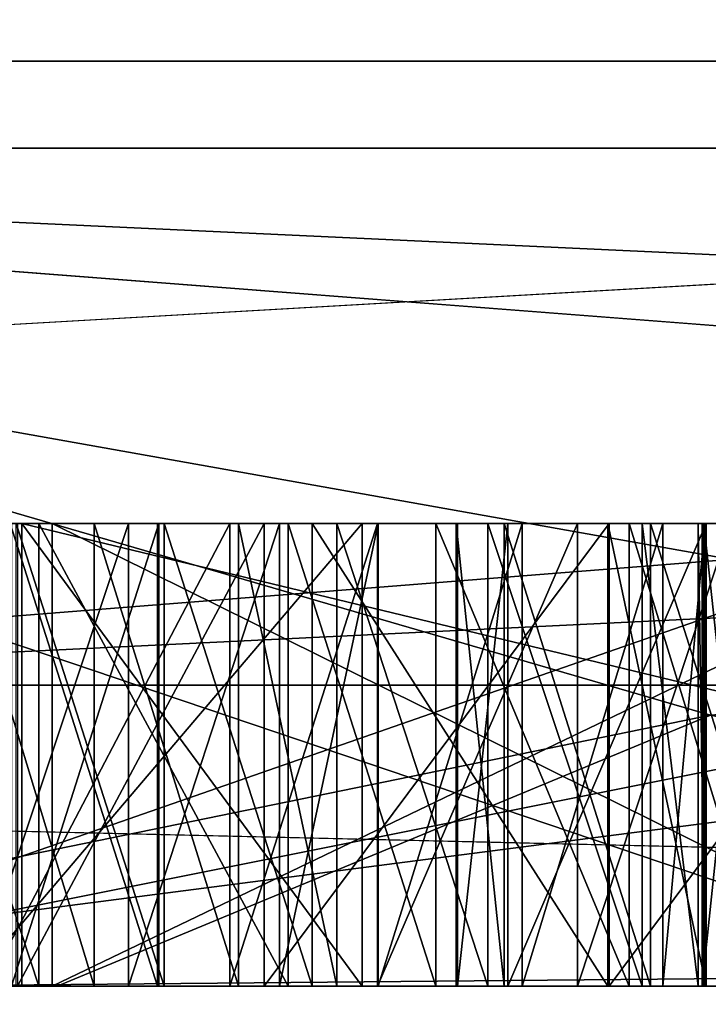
# Model space of a CAD drawing. Header units: millimetres. Extents: x -175 to 175, y 0 to 232.
# Tile 82 of 140: x 133.237 to 133.385, y 60.996 to 61.209. Entities that reach past the tile are written whole.
import ezdxf

# ---------------------------------------------------------------- set-up
doc = ezdxf.new("R2010")
doc.units = ezdxf.units.MM
doc.header["$LTSCALE"] = 65.185185
for name, color, linetype in [('288', 7, 'CONTINUOUS'), ('360', 7, 'CONTINUOUS'), ('361', 7, 'CONTINUOUS'), ('362', 7, 'CONTINUOUS'), ('363', 7, 'CONTINUOUS'), ('370', 7, 'CONTINUOUS'), ('371', 7, 'CONTINUOUS'), ('372', 7, 'CONTINUOUS'), ('375', 7, 'CONTINUOUS'), ('376', 7, 'CONTINUOUS'), ('379', 7, 'CONTINUOUS'), ('384', 7, 'CONTINUOUS'), ('385', 7, 'CONTINUOUS'), ('394', 7, 'CONTINUOUS'), ('396', 7, 'CONTINUOUS'), ('397', 7, 'CONTINUOUS'), ('399', 7, 'CONTINUOUS'), ('400', 7, 'CONTINUOUS'), ('401', 7, 'CONTINUOUS'), ('402', 7, 'CONTINUOUS'), ('403', 7, 'CONTINUOUS'), ('404', 7, 'CONTINUOUS'), ('405', 7, 'CONTINUOUS'), ('406', 7, 'CONTINUOUS'), ('407', 7, 'CONTINUOUS'), ('408', 7, 'CONTINUOUS'), ('414', 7, 'CONTINUOUS'), ('415', 7, 'CONTINUOUS'), ('416', 7, 'CONTINUOUS'), ('424', 7, 'CONTINUOUS'), ('425', 7, 'CONTINUOUS'), ('426', 7, 'CONTINUOUS'), ('454', 7, 'CONTINUOUS'), ('455', 7, 'CONTINUOUS'), ('456', 7, 'CONTINUOUS'), ('459', 7, 'CONTINUOUS'), ('462', 7, 'CONTINUOUS'), ('463', 7, 'CONTINUOUS'), ('464', 7, 'CONTINUOUS'), ('484', 7, 'CONTINUOUS'), ('485', 7, 'CONTINUOUS'), ('486', 7, 'CONTINUOUS'), ('487', 7, 'CONTINUOUS'), ('488', 7, 'CONTINUOUS'), ('495', 7, 'CONTINUOUS'), ('496', 7, 'CONTINUOUS'), ('497', 7, 'CONTINUOUS'), ('498', 7, 'CONTINUOUS'), ('517', 7, 'CONTINUOUS'), ('518', 7, 'CONTINUOUS'), ('519', 7, 'CONTINUOUS'), ('520', 7, 'CONTINUOUS'), ('521', 7, 'CONTINUOUS'), ('522', 7, 'CONTINUOUS'), ('523', 7, 'CONTINUOUS'), ('524', 7, 'CONTINUOUS'), ('525', 7, 'CONTINUOUS'), ('526', 7, 'CONTINUOUS'), ('527', 7, 'CONTINUOUS'), ('528', 7, 'CONTINUOUS'), ('529', 7, 'CONTINUOUS'), ('669', 7, 'CONTINUOUS'), ('671', 7, 'CONTINUOUS'), ('673', 7, 'CONTINUOUS'), ('675', 7, 'CONTINUOUS'), ('677', 7, 'CONTINUOUS'), ('681', 7, 'CONTINUOUS')]:
    doc.layers.add(name, color=color, linetype=linetype)

msp = doc.modelspace()

# ---------------------------------------------------------------- linework, layer by layer
at = {"layer": '288', "color": 7, "linetype": 'CONTINUOUS', "true_color": 0xe0f2ff}
for points in [[(133.76195, 61, 9.3749), (131.25, 61), (133.65489, 61, 9.24333), (133.76195, 61, 9.3749)], [(133.65489, 61, 9.24333), (131.25, 61), (133.11258, 61, 8.21077), (133.65489, 61, 9.24333)], [(134.67653, 61, -12.66882), (132.6794, 61, -9.99985), (132.00763, 61, -8.46063), (134.67653, 61, -12.66882)], [(132.67729, 61, -7.1754), (133.76196, 61, -9.3749), (132.83289, 61, -7.60868), (132.67729, 61, -7.1754)], [(134.13279, 61, -12.17505), (132.6794, 61, -9.99985), (134.67653, 61, -12.66882), (134.13279, 61, -12.17505)], [(132.6794, 61, 9.99985), (135.85764, 61, 14.14191), (133.21421, 61, 10.65575), (132.6794, 61, 9.99985)], [(132.83289, 61, -7.60868), (133.76196, 61, -9.3749), (133.90821, 61, -9.67761), (132.83289, 61, -7.60868)], [(135.85764, 61, 14.14191), (139.99987, 61, 17.32045), (133.21421, 61, 10.65575), (135.85764, 61, 14.14191)], [(133.21421, 61, 10.65575), (139.99987, 61, 17.32045), (140.42278, 61, 17.42368), (133.21421, 61, 10.65575)]]:
    msp.add_3dface(points, dxfattribs=at)
at = {"layer": '360', "color": 7, "linetype": 'CONTINUOUS', "true_color": 0xe0f2ff}
for points in [[(132.25, 60), (131.25, 61), (133.76195, 61, 9.3749), (132.25, 60)], [(132.25, 60), (133.76195, 61, 9.3749), (134.62801, 59.99999, 8.87493), (132.25, 60)]]:
    msp.add_3dface(points, dxfattribs=at)
at = {"layer": '361', "color": 7, "linetype": 'CONTINUOUS', "true_color": 0xe0f2ff}
for points in [[(132.25, 60), (134.62801, 59.99999, -8.87493), (131.25, 61), (132.25, 60)], [(131.25, 61), (134.62801, 59.99999, -8.87493), (131.29013, 61, -1.22614), (131.25, 61)], [(134.62801, 59.99999, -8.87493), (131.41039, 61, -2.44733), (131.29013, 61, -1.22614), (134.62801, 59.99999, -8.87493)], [(134.62801, 59.99999, -8.87493), (131.8889, 61, -4.85294), (131.41039, 61, -2.44733), (134.62801, 59.99999, -8.87493)], [(134.62801, 59.99999, -8.87493), (132.67729, 61, -7.1754), (131.8889, 61, -4.85294), (134.62801, 59.99999, -8.87493)], [(134.62801, 59.99999, -8.87493), (133.76196, 61, -9.3749), (132.67729, 61, -7.1754), (134.62801, 59.99999, -8.87493)]]:
    msp.add_3dface(points, dxfattribs=at)
at = {"layer": '362', "color": 7, "linetype": 'CONTINUOUS', "true_color": 0xe0f2ff}
for points in [[(132.6794, 61, 9.99985), (131.53002, 60.50001, 8.89438), (137.21833, 60.50001, 16.02744), (132.6794, 61, 9.99985)], [(135.85764, 61, 14.14191), (132.6794, 61, 9.99985), (137.21833, 60.50001, 16.02744), (135.85764, 61, 14.14191)]]:
    msp.add_3dface(points, dxfattribs=at)
at = {"layer": '363', "color": 7, "linetype": 'CONTINUOUS', "true_color": 0xe0f2ff}
for points in [[(132.6794, 61, -9.99985), (134.13279, 61, -12.17505), (131.53002, 60.50001, -8.89438), (132.6794, 61, -9.99985)], [(134.13279, 61, -12.17505), (135.85763, 61, -14.14191), (131.53002, 60.50001, -8.89438), (134.13279, 61, -12.17505)], [(135.85763, 61, -14.14191), (137.21832, 60.50001, -16.02744), (131.53002, 60.50001, -8.89438), (135.85763, 61, -14.14191)]]:
    msp.add_3dface(points, dxfattribs=at)
at = {"layer": '370', "color": 7, "linetype": 'CONTINUOUS', "true_color": 0xe0f2ff}
for points in [[(134.51272, 61.18118, 10.26197), (131.50064, 61.18118, 1.71387), (134.85453, 66.11021, 8.74424), (134.51272, 61.18118, 10.26197)], [(134.85453, 66.11021, 8.74424), (131.50064, 61.18118, 1.71387), (132.51152, 66.11021), (134.85453, 66.11021, 8.74424)], [(132.51152, 66.11021), (132.89106, 61.18118, -7.24209), (134.85453, 66.11021, -8.74424), (132.51152, 66.11021)], [(132.89106, 61.18118, -7.24209), (138.35309, 61.18118, -14.47457), (134.85453, 66.11021, -8.74424), (132.89106, 61.18118, -7.24209)]]:
    msp.add_3dface(points, dxfattribs=at)
at = {"layer": '371', "color": 7, "linetype": 'CONTINUOUS', "true_color": 0xe0f2ff}
for points in [[(132.9, 61.2), (135.19097, 61.2, 8.55), (132.9, 66.0433), (132.9, 61.2)], [(132.9, 66.0433), (135.19097, 61.2, 8.55), (135.19097, 66.0433, 8.55), (132.9, 66.0433)], [(135.19097, 61.2, -8.55), (132.9, 61.2), (135.19097, 66.0433, -8.55), (135.19097, 61.2, -8.55)], [(135.19097, 66.0433, -8.55), (132.9, 61.2), (132.9, 66.0433), (135.19097, 66.0433, -8.55)]]:
    msp.add_3dface(points, dxfattribs=at)
at = {"layer": '372', "color": 7, "linetype": 'CONTINUOUS', "true_color": 0xe0f2ff}
for points in [[(133.1, 61, 0), (133.24468, 61, -2.20666), (133.15854, 61, -0.53795), (133.1, 61, 0)], [(133.24468, 61, 2.20666), (133.1, 61, 0), (133.16147, 61, 0.62186), (133.24468, 61, 2.20666)], [(133.15293, 61, 0.32013), (133.65287, 61, 0.31248), (133.28198, 61, 0.41952), (133.15293, 61, 0.32013)], [(133.22957, 61, 0.44224), (133.15293, 61, 0.32013), (133.28198, 61, 0.41952), (133.22957, 61, 0.44224)], [(133.15639, 61, -0.47548), (133.44345, 61, -0.4656), (133.19341, 61, -0.21066), (133.15639, 61, -0.47548)], [(133.15854, 61, -0.53795), (133.24468, 61, -2.20666), (133.4542, 61, -0.77792), (133.15854, 61, -0.53795)], [(133.17396, 61, 0.67354), (133.24468, 61, 2.20666), (133.16147, 61, 0.62186), (133.17396, 61, 0.67354)], [(133.20771, 61, 0.72445), (133.24468, 61, 2.20666), (133.17396, 61, 0.67354), (133.20771, 61, 0.72445)], [(133.19341, 61, -0.21066), (133.44345, 61, -0.4656), (133.23612, 61, -0.2417), (133.19341, 61, -0.21066)], [(133.24072, 61, 0.75454), (133.24468, 61, 2.20666), (133.20771, 61, 0.72445), (133.24072, 61, 0.75454)], [(133.23453, 61, 0.0708), (133.26639, 61, 0.08138), (133.22547, 61, 0.194), (133.23453, 61, 0.0708)], [(133.22547, 61, 0.194), (133.26639, 61, 0.08138), (133.31057, 61, 0.1927), (133.22547, 61, 0.194)], [(133.23485, 61, 0.0083), (133.2358, 61, -0.1792), (133.26665, 61, 0.0293), (133.23485, 61, 0.0083)], [(133.2358, 61, -0.1792), (133.26782, 61, -0.19987), (133.26665, 61, 0.0293), (133.2358, 61, -0.1792)], [(133.23612, 61, -0.2417), (133.44345, 61, -0.4656), (133.28942, 61, -0.26226), (133.23612, 61, -0.2417)], [(133.51096, 61, 0.10346), (133.56426, 61, 0.0829), (133.23707, 61, 0.25633), (133.51096, 61, 0.10346)], [(133.23707, 61, 0.25633), (133.56426, 61, 0.0829), (133.65191, 61, 0.24999), (133.23707, 61, 0.25633)], [(133.45777, 61, 0.10319), (133.51096, 61, 0.10346), (133.23707, 61, 0.25633), (133.45777, 61, 0.10319)], [(133.31057, 61, 0.1927), (133.45777, 61, 0.10319), (133.23707, 61, 0.25633), (133.31057, 61, 0.1927)], [(133.29462, 61, 0.77346), (133.24468, 61, 2.20666), (133.24072, 61, 0.75454), (133.29462, 61, 0.77346)], [(133.24468, 61, -2.20666), (133.67627, 61, -4.37558), (133.4542, 61, -0.77792), (133.24468, 61, -2.20666)], [(133.67627, 61, 4.37558), (133.24468, 61, 2.20666), (133.65275, 61, 0.66687), (133.67627, 61, 4.37558)], [(133.65275, 61, 0.66687), (133.24468, 61, 2.20666), (133.62271, 61, 0.72006), (133.65275, 61, 0.66687)], [(133.62271, 61, 0.72006), (133.24468, 61, 2.20666), (133.59193, 61, 0.75243), (133.62271, 61, 0.72006)], [(133.59193, 61, 0.75243), (133.24468, 61, 2.20666), (133.53951, 61, 0.77514), (133.59193, 61, 0.75243)], [(133.53951, 61, 0.77514), (133.24468, 61, 2.20666), (133.50762, 61, 0.77628), (133.53951, 61, 0.77514)], [(133.50762, 61, 0.77628), (133.24468, 61, 2.20666), (133.45372, 61, 0.75736), (133.50762, 61, 0.77628)], [(133.45372, 61, 0.75736), (133.24468, 61, 2.20666), (133.42034, 61, 0.71686), (133.45372, 61, 0.75736)], [(133.42034, 61, 0.71686), (133.24468, 61, 2.20666), (133.40896, 61, 0.69642), (133.42034, 61, 0.71686)], [(133.40896, 61, 0.69642), (133.24468, 61, 2.20666), (133.39908, 61, 0.71762), (133.40896, 61, 0.69642)], [(133.39908, 61, 0.71762), (133.24468, 61, 2.20666), (133.3683, 61, 0.74999), (133.39908, 61, 0.71762)], [(133.3683, 61, 0.74999), (133.24468, 61, 2.20666), (133.32651, 61, 0.77232), (133.3683, 61, 0.74999)], [(133.32651, 61, 0.77232), (133.24468, 61, 2.20666), (133.29462, 61, 0.77346), (133.32651, 61, 0.77232)], [(133.26665, 61, 0.0293), (133.29979, 61, -0.21012), (133.26639, 61, 0.08138), (133.26665, 61, 0.0293)], [(133.26639, 61, 0.08138), (133.29979, 61, -0.21012), (133.31057, 61, 0.1927), (133.26639, 61, 0.08138)], [(133.26782, 61, -0.19987), (133.29979, 61, -0.21012), (133.26665, 61, 0.0293), (133.26782, 61, -0.19987)], [(133.28198, 61, 0.41952), (133.65287, 61, 0.31248), (133.31388, 61, 0.41838), (133.28198, 61, 0.41952)], [(133.28942, 61, -0.26226), (133.44345, 61, -0.4656), (133.36394, 61, -0.27229), (133.28942, 61, -0.26226)], [(133.34208, 61, -0.15782), (133.33117, 61, -0.10579), (133.29979, 61, -0.21012), (133.34208, 61, -0.15782)], [(133.29979, 61, -0.21012), (133.33117, 61, -0.10579), (133.31057, 61, 0.1927), (133.29979, 61, -0.21012)], [(133.36367, 61, -0.22021), (133.34208, 61, -0.15782), (133.29979, 61, -0.21012), (133.36367, 61, -0.22021)], [(133.37293, 61, 0.05067), (133.40469, 61, 0.08208), (133.31057, 61, 0.1927), (133.37293, 61, 0.05067)], [(133.40469, 61, 0.08208), (133.45777, 61, 0.10319), (133.31057, 61, 0.1927), (133.40469, 61, 0.08208)], [(133.34128, 61, -0.00157), (133.37293, 61, 0.05067), (133.31057, 61, 0.1927), (133.34128, 61, -0.00157)], [(133.33091, 61, -0.05371), (133.34128, 61, -0.00157), (133.31057, 61, 0.1927), (133.33091, 61, -0.05371)], [(133.33117, 61, -0.10579), (133.33091, 61, -0.05371), (133.31057, 61, 0.1927), (133.33117, 61, -0.10579)], [(133.31388, 61, 0.41838), (133.65287, 61, 0.31248), (133.35715, 61, 0.43768), (133.31388, 61, 0.41838)], [(133.38495, 61, -0.2201), (133.34208, 61, -0.15782), (133.36367, 61, -0.22021), (133.38495, 61, -0.2201)], [(133.65287, 61, 0.31248), (133.44183, 61, 0.42424), (133.35715, 61, 0.43768), (133.65287, 61, 0.31248)], [(133.35715, 61, 0.43768), (133.44183, 61, 0.42424), (133.39016, 61, 0.46778), (133.35715, 61, 0.43768)], [(133.44345, 61, -0.4656), (133.43987, 61, -0.3615), (133.36394, 61, -0.27229), (133.44345, 61, -0.4656)], [(133.36394, 61, -0.27229), (133.43987, 61, -0.3615), (133.4384, 61, -0.27191), (133.36394, 61, -0.27229)]]:
    msp.add_3dface(points, dxfattribs=at)
at = {"layer": '375', "color": 7, "linetype": 'CONTINUOUS', "true_color": 0xe0f2ff}
for points in [[(131.8345, 61.21787, -8.56057), (134.53504, 61.21787, -12.81029), (131.87934, 61.06504, -8.53467), (131.8345, 61.21787, -8.56057)], [(134.53504, 61.21787, -12.81029), (138.23376, 61.06504, -16.20971), (131.87934, 61.06504, -8.53467), (134.53504, 61.21787, -12.81029)], [(136.25013, 61.21787, 14.63591), (133.04155, 61.21787, 10.75544), (133.08628, 61.06504, 10.72963), (136.25013, 61.21787, 14.63591)], [(136.25013, 61.21787, 14.63591), (133.08628, 61.06504, 10.72963), (140.34896, 61.06504, 17.55154), (136.25013, 61.21787, 14.63591)], [(134.67653, 61, -12.66882), (132.00763, 61, -8.46063), (131.87934, 61.06504, -8.53467), (134.67653, 61, -12.66882)], [(138.23376, 61.06504, -16.20971), (134.67653, 61, -12.66882), (131.87934, 61.06504, -8.53467), (138.23376, 61.06504, -16.20971)], [(133.08628, 61.06504, 10.72963), (133.21421, 61, 10.65575), (140.34896, 61.06504, 17.55154), (133.08628, 61.06504, 10.72963)], [(133.21421, 61, 10.65575), (140.42278, 61, 17.42368), (140.34896, 61.06504, 17.55154), (133.21421, 61, 10.65575)]]:
    msp.add_3dface(points, dxfattribs=at)
at = {"layer": '376', "color": 7, "linetype": 'CONTINUOUS', "true_color": 0xe0f2ff}
for points in [[(132.22519, 61, 6.05457), (131.50064, 61.18118, 1.71387), (134.51272, 61.18118, 10.26197), (132.22519, 61, 6.05457)], [(133.11258, 61, 8.21077), (132.22519, 61, 6.05457), (134.51272, 61.18118, 10.26197), (133.11258, 61, 8.21077)], [(132.83289, 61, -7.60868), (133.90821, 61, -9.67761), (132.89106, 61.18118, -7.24209), (132.83289, 61, -7.60868)], [(133.90821, 61, -9.67761), (135.23156, 61, -11.5972), (132.89106, 61.18118, -7.24209), (133.90821, 61, -9.67761)], [(135.23156, 61, -11.5972), (136.7827, 61, -13.3381), (132.89106, 61.18118, -7.24209), (135.23156, 61, -11.5972)], [(136.7827, 61, -13.3381), (138.35309, 61.18118, -14.47457), (132.89106, 61.18118, -7.24209), (136.7827, 61, -13.3381)], [(133.65489, 61, 9.24333), (133.11258, 61, 8.21077), (134.51272, 61.18118, 10.26197), (133.65489, 61, 9.24333)]]:
    msp.add_3dface(points, dxfattribs=at)
at = {"layer": '379', "color": 7, "linetype": 'CONTINUOUS', "true_color": 0xe0f2ff}
for points in [[(135.19097, 61.2, 8.55), (132.9, 61.2), (133.38584, 61.05858, 3.79207), (135.19097, 61.2, 8.55)], [(132.9, 61.2), (135.19097, 61.2, -8.55), (133.38584, 61.05858, -3.79207), (132.9, 61.2)], [(132.9, 61.2), (133.38584, 61.05858, -3.79207), (133.38584, 61.05858, 3.79207), (132.9, 61.2)], [(133.24468, 61, -2.20666), (133.1, 61, 0), (133.38584, 61.05858, -3.79207), (133.24468, 61, -2.20666)], [(133.1, 61, 0), (133.24468, 61, 2.20666), (133.38584, 61.05858, -3.79207), (133.1, 61, 0)], [(133.67627, 61, -4.37558), (133.24468, 61, -2.20666), (133.38584, 61.05858, -3.79207), (133.67627, 61, -4.37558)], [(133.24468, 61, 2.20666), (133.67627, 61, 4.37558), (133.38584, 61.05858, 3.79207), (133.24468, 61, 2.20666)], [(133.38584, 61.05858, -3.79207), (133.24468, 61, 2.20666), (133.38584, 61.05858, 3.79207), (133.38584, 61.05858, -3.79207)]]:
    msp.add_3dface(points, dxfattribs=at)
at = {"layer": '384', "color": 7, "linetype": 'CONTINUOUS', "true_color": 0xe0f2ff}
for points in [[(133.15639, 61.1, -0.47548), (133.15854, 61.1, -0.53795), (133.24359, 61.1, -0.53502), (133.15639, 61.1, -0.47548)], [(133.44345, 61.1, -0.4656), (133.15639, 61.1, -0.47548), (133.24359, 61.1, -0.53502), (133.44345, 61.1, -0.4656)], [(133.15854, 61.1, -0.53795), (133.4542, 61.1, -0.77792), (133.24359, 61.1, -0.53502), (133.15854, 61.1, -0.53795)], [(133.4456, 61.1, -0.52807), (133.44345, 61.1, -0.4656), (133.24359, 61.1, -0.53502), (133.4456, 61.1, -0.52807)], [(133.4542, 61.1, -0.77792), (133.45169, 61.1, -0.70504), (133.24359, 61.1, -0.53502), (133.4542, 61.1, -0.77792)]]:
    msp.add_3dface(points, dxfattribs=at)
at = {"layer": '385', "color": 7, "linetype": 'CONTINUOUS', "true_color": 0xe0f2ff}
for points in [[(133.15854, 61, -0.53795), (133.4542, 61, -0.77792), (133.15854, 61.1, -0.53795), (133.15854, 61, -0.53795)], [(133.15854, 61.1, -0.53795), (133.4542, 61, -0.77792), (133.4542, 61.1, -0.77792), (133.15854, 61.1, -0.53795)]]:
    msp.add_3dface(points, dxfattribs=at)
at = {"layer": '394', "color": 7, "linetype": 'CONTINUOUS', "true_color": 0xe0f2ff}
for points in [[(133.44345, 61, -0.4656), (133.15639, 61, -0.47548), (133.44345, 61.1, -0.4656), (133.44345, 61, -0.4656)], [(133.15639, 61, -0.47548), (133.15639, 61.1, -0.47548), (133.44345, 61.1, -0.4656), (133.15639, 61, -0.47548)]]:
    msp.add_3dface(points, dxfattribs=at)
at = {"layer": '396', "color": 7, "linetype": 'CONTINUOUS', "true_color": 0xe0f2ff}
for points in [[(133.24359, 61.1, -0.53502), (133.45169, 61.1, -0.70504), (133.24359, 61, -0.53502), (133.24359, 61.1, -0.53502)], [(133.45169, 61.1, -0.70504), (133.45169, 61, -0.70504), (133.24359, 61, -0.53502), (133.45169, 61.1, -0.70504)]]:
    msp.add_3dface(points, dxfattribs=at)
at = {"layer": '397', "color": 7, "linetype": 'CONTINUOUS', "true_color": 0xe0f2ff}
for points in [[(133.4456, 61.1, -0.52807), (133.24359, 61.1, -0.53502), (133.4456, 61, -0.52807), (133.4456, 61.1, -0.52807)], [(133.24359, 61.1, -0.53502), (133.24359, 61, -0.53502), (133.4456, 61, -0.52807), (133.24359, 61.1, -0.53502)]]:
    msp.add_3dface(points, dxfattribs=at)
at = {"layer": '399', "color": 7, "linetype": 'CONTINUOUS', "true_color": 0xe0f2ff}
for points in [[(133.40469, 61, 0.08208), (133.37293, 61, 0.05067), (133.37293, 61.1, 0.05067), (133.40469, 61, 0.08208)], [(133.40469, 61.1, 0.08208), (133.40469, 61, 0.08208), (133.37293, 61.1, 0.05067), (133.40469, 61.1, 0.08208)]]:
    msp.add_3dface(points, dxfattribs=at)
at = {"layer": '400', "color": 7, "linetype": 'CONTINUOUS', "true_color": 0xe0f2ff}
for points in [[(133.37293, 61, 0.05067), (133.34128, 61, -0.00157), (133.34128, 61.1, -0.00157), (133.37293, 61, 0.05067)], [(133.37293, 61.1, 0.05067), (133.37293, 61, 0.05067), (133.34128, 61.1, -0.00157), (133.37293, 61.1, 0.05067)]]:
    msp.add_3dface(points, dxfattribs=at)
at = {"layer": '401', "color": 7, "linetype": 'CONTINUOUS', "true_color": 0xe0f2ff}
for points in [[(133.34128, 61, -0.00157), (133.33091, 61, -0.05371), (133.33091, 61.1, -0.05371), (133.34128, 61, -0.00157)], [(133.34128, 61.1, -0.00157), (133.34128, 61, -0.00157), (133.33091, 61.1, -0.05371), (133.34128, 61.1, -0.00157)]]:
    msp.add_3dface(points, dxfattribs=at)
at = {"layer": '402', "color": 7, "linetype": 'CONTINUOUS', "true_color": 0xe0f2ff}
for points in [[(133.33091, 61, -0.05371), (133.33117, 61, -0.10579), (133.33117, 61.1, -0.10579), (133.33091, 61, -0.05371)], [(133.33091, 61.1, -0.05371), (133.33091, 61, -0.05371), (133.33117, 61.1, -0.10579), (133.33091, 61.1, -0.05371)]]:
    msp.add_3dface(points, dxfattribs=at)
at = {"layer": '403', "color": 7, "linetype": 'CONTINUOUS', "true_color": 0xe0f2ff}
for points in [[(133.33117, 61, -0.10579), (133.34208, 61, -0.15782), (133.34208, 61.1, -0.15782), (133.33117, 61, -0.10579)], [(133.33117, 61.1, -0.10579), (133.33117, 61, -0.10579), (133.34208, 61.1, -0.15782), (133.33117, 61.1, -0.10579)]]:
    msp.add_3dface(points, dxfattribs=at)
at = {"layer": '404', "color": 7, "linetype": 'CONTINUOUS', "true_color": 0xe0f2ff}
for points in [[(133.34208, 61, -0.15782), (133.38495, 61, -0.2201), (133.38495, 61.1, -0.2201), (133.34208, 61, -0.15782)], [(133.34208, 61.1, -0.15782), (133.34208, 61, -0.15782), (133.38495, 61.1, -0.2201), (133.34208, 61.1, -0.15782)]]:
    msp.add_3dface(points, dxfattribs=at)
at = {"layer": '405', "color": 7, "linetype": 'CONTINUOUS', "true_color": 0xe0f2ff}
for points in [[(133.38495, 61, -0.2201), (133.36367, 61, -0.22021), (133.36367, 61.1, -0.22021), (133.38495, 61, -0.2201)], [(133.38495, 61.1, -0.2201), (133.38495, 61, -0.2201), (133.36367, 61.1, -0.22021), (133.38495, 61.1, -0.2201)]]:
    msp.add_3dface(points, dxfattribs=at)
at = {"layer": '406', "color": 7, "linetype": 'CONTINUOUS', "true_color": 0xe0f2ff}
for points in [[(133.36367, 61, -0.22021), (133.29979, 61, -0.21012), (133.29979, 61.1, -0.21012), (133.36367, 61, -0.22021)], [(133.36367, 61.1, -0.22021), (133.36367, 61, -0.22021), (133.29979, 61.1, -0.21012), (133.36367, 61.1, -0.22021)]]:
    msp.add_3dface(points, dxfattribs=at)
at = {"layer": '407', "color": 7, "linetype": 'CONTINUOUS', "true_color": 0xe0f2ff}
for points in [[(133.29979, 61, -0.21012), (133.26782, 61, -0.19987), (133.26782, 61.1, -0.19987), (133.29979, 61, -0.21012)], [(133.29979, 61.1, -0.21012), (133.29979, 61, -0.21012), (133.26782, 61.1, -0.19987), (133.29979, 61.1, -0.21012)]]:
    msp.add_3dface(points, dxfattribs=at)
at = {"layer": '408', "color": 7, "linetype": 'CONTINUOUS', "true_color": 0xe0f2ff}
for points in [[(133.26782, 61, -0.19987), (133.2358, 61, -0.1792), (133.2358, 61.1, -0.1792), (133.26782, 61, -0.19987)], [(133.26782, 61.1, -0.19987), (133.26782, 61, -0.19987), (133.2358, 61.1, -0.1792), (133.26782, 61.1, -0.19987)]]:
    msp.add_3dface(points, dxfattribs=at)
at = {"layer": '414', "color": 7, "linetype": 'CONTINUOUS', "true_color": 0xe0f2ff}
for points in [[(133.23485, 61, 0.0083), (133.26665, 61, 0.0293), (133.26665, 61.1, 0.0293), (133.23485, 61, 0.0083)], [(133.23485, 61.1, 0.0083), (133.23485, 61, 0.0083), (133.26665, 61.1, 0.0293), (133.23485, 61.1, 0.0083)]]:
    msp.add_3dface(points, dxfattribs=at)
at = {"layer": '415', "color": 7, "linetype": 'CONTINUOUS', "true_color": 0xe0f2ff}
for points in [[(133.26665, 61, 0.0293), (133.26639, 61, 0.08138), (133.26639, 61.1, 0.08138), (133.26665, 61, 0.0293)], [(133.26665, 61.1, 0.0293), (133.26665, 61, 0.0293), (133.26639, 61.1, 0.08138), (133.26665, 61.1, 0.0293)]]:
    msp.add_3dface(points, dxfattribs=at)
at = {"layer": '416', "color": 7, "linetype": 'CONTINUOUS', "true_color": 0xe0f2ff}
for points in [[(133.26639, 61, 0.08138), (133.23453, 61, 0.0708), (133.23453, 61.1, 0.0708), (133.26639, 61, 0.08138)], [(133.26639, 61.1, 0.08138), (133.26639, 61, 0.08138), (133.23453, 61.1, 0.0708), (133.26639, 61.1, 0.08138)]]:
    msp.add_3dface(points, dxfattribs=at)
at = {"layer": '424', "color": 7, "linetype": 'CONTINUOUS', "true_color": 0xe0f2ff}
for points in [[(133.23612, 61, -0.2417), (133.28942, 61, -0.26226), (133.28942, 61.1, -0.26226), (133.23612, 61, -0.2417)], [(133.23612, 61.1, -0.2417), (133.23612, 61, -0.2417), (133.28942, 61.1, -0.26226), (133.23612, 61.1, -0.2417)]]:
    msp.add_3dface(points, dxfattribs=at)
at = {"layer": '425', "color": 7, "linetype": 'CONTINUOUS', "true_color": 0xe0f2ff}
for points in [[(133.28942, 61, -0.26226), (133.36394, 61, -0.27229), (133.36394, 61.1, -0.27229), (133.28942, 61, -0.26226)], [(133.28942, 61.1, -0.26226), (133.28942, 61, -0.26226), (133.36394, 61.1, -0.27229), (133.28942, 61.1, -0.26226)]]:
    msp.add_3dface(points, dxfattribs=at)
at = {"layer": '426', "color": 7, "linetype": 'CONTINUOUS', "true_color": 0xe0f2ff}
for points in [[(133.36394, 61, -0.27229), (133.4384, 61, -0.27191), (133.4384, 61.1, -0.27191), (133.36394, 61, -0.27229)], [(133.36394, 61.1, -0.27229), (133.36394, 61, -0.27229), (133.4384, 61.1, -0.27191), (133.36394, 61.1, -0.27229)]]:
    msp.add_3dface(points, dxfattribs=at)
at = {"layer": '454', "color": 7, "linetype": 'CONTINUOUS', "true_color": 0xe0f2ff}
for points in [[(133.39522, 61.1, -0.14713), (133.39522, 61, -0.14713), (133.38442, 61.1, -0.11594), (133.39522, 61.1, -0.14713)], [(133.38442, 61.1, -0.11594), (133.39522, 61, -0.14713), (133.38442, 61, -0.11594), (133.38442, 61.1, -0.11594)]]:
    msp.add_3dface(points, dxfattribs=at)
at = {"layer": '455', "color": 7, "linetype": 'CONTINUOUS', "true_color": 0xe0f2ff}
for points in [[(133.38442, 61.1, -0.11594), (133.38442, 61, -0.11594), (133.38405, 61.1, -0.04302), (133.38442, 61.1, -0.11594)], [(133.38405, 61.1, -0.04302), (133.38442, 61, -0.11594), (133.38405, 61, -0.04302), (133.38405, 61.1, -0.04302)]]:
    msp.add_3dface(points, dxfattribs=at)
at = {"layer": '456', "color": 7, "linetype": 'CONTINUOUS', "true_color": 0xe0f2ff}
for points in [[(133.38405, 61.1, -0.04302), (133.38405, 61, -0.04302), (133.39452, 61.1, -0.01172), (133.38405, 61.1, -0.04302)], [(133.39452, 61.1, -0.01172), (133.38405, 61, -0.04302), (133.39452, 61, -0.01172), (133.39452, 61.1, -0.01172)]]:
    msp.add_3dface(points, dxfattribs=at)
at = {"layer": '459', "color": 7, "linetype": 'CONTINUOUS', "true_color": 0xe0f2ff}
for points in [[(133.65287, 61, 0.31248), (133.15293, 61, 0.32013), (133.65287, 61.1, 0.31248), (133.65287, 61, 0.31248)], [(133.65287, 61.1, 0.31248), (133.15293, 61, 0.32013), (133.15293, 61.1, 0.32013), (133.65287, 61.1, 0.31248)]]:
    msp.add_3dface(points, dxfattribs=at)
at = {"layer": '462', "color": 7, "linetype": 'CONTINUOUS', "true_color": 0xe0f2ff}
for points in [[(133.22547, 61, 0.194), (133.31057, 61, 0.1927), (133.31057, 61.1, 0.1927), (133.22547, 61, 0.194)], [(133.22547, 61.1, 0.194), (133.22547, 61, 0.194), (133.31057, 61.1, 0.1927), (133.22547, 61.1, 0.194)]]:
    msp.add_3dface(points, dxfattribs=at)
at = {"layer": '463', "color": 7, "linetype": 'CONTINUOUS', "true_color": 0xe0f2ff}
for points in [[(133.31057, 61, 0.1927), (133.23707, 61, 0.25633), (133.23707, 61.1, 0.25633), (133.31057, 61, 0.1927)], [(133.31057, 61.1, 0.1927), (133.31057, 61, 0.1927), (133.23707, 61.1, 0.25633), (133.31057, 61.1, 0.1927)]]:
    msp.add_3dface(points, dxfattribs=at)
at = {"layer": '464', "color": 7, "linetype": 'CONTINUOUS', "true_color": 0xe0f2ff}
for points in [[(133.23707, 61, 0.25633), (133.65191, 61, 0.24999), (133.23707, 61.1, 0.25633), (133.23707, 61, 0.25633)], [(133.23707, 61.1, 0.25633), (133.65191, 61, 0.24999), (133.65191, 61.1, 0.24999), (133.23707, 61.1, 0.25633)]]:
    msp.add_3dface(points, dxfattribs=at)
at = {"layer": '484', "color": 7, "linetype": 'CONTINUOUS', "true_color": 0xe0f2ff}
for points in [[(133.39908, 61, 0.71762), (133.3683, 61, 0.74999), (133.3683, 61.1, 0.74999), (133.39908, 61, 0.71762)], [(133.39908, 61.1, 0.71762), (133.39908, 61, 0.71762), (133.3683, 61.1, 0.74999), (133.39908, 61.1, 0.71762)]]:
    msp.add_3dface(points, dxfattribs=at)
at = {"layer": '485', "color": 7, "linetype": 'CONTINUOUS', "true_color": 0xe0f2ff}
for points in [[(133.3683, 61, 0.74999), (133.32651, 61, 0.77232), (133.32651, 61.1, 0.77232), (133.3683, 61, 0.74999)], [(133.3683, 61.1, 0.74999), (133.3683, 61, 0.74999), (133.32651, 61.1, 0.77232), (133.3683, 61.1, 0.74999)]]:
    msp.add_3dface(points, dxfattribs=at)
at = {"layer": '486', "color": 7, "linetype": 'CONTINUOUS', "true_color": 0xe0f2ff}
for points in [[(133.32651, 61, 0.77232), (133.29462, 61, 0.77346), (133.29462, 61.1, 0.77346), (133.32651, 61, 0.77232)], [(133.32651, 61.1, 0.77232), (133.32651, 61, 0.77232), (133.29462, 61.1, 0.77346), (133.32651, 61.1, 0.77232)]]:
    msp.add_3dface(points, dxfattribs=at)
at = {"layer": '487', "color": 7, "linetype": 'CONTINUOUS', "true_color": 0xe0f2ff}
for points in [[(133.29462, 61, 0.77346), (133.24072, 61, 0.75454), (133.24072, 61.1, 0.75454), (133.29462, 61, 0.77346)], [(133.29462, 61.1, 0.77346), (133.29462, 61, 0.77346), (133.24072, 61.1, 0.75454), (133.29462, 61.1, 0.77346)]]:
    msp.add_3dface(points, dxfattribs=at)
at = {"layer": '488', "color": 7, "linetype": 'CONTINUOUS', "true_color": 0xe0f2ff}
for points in [[(133.24072, 61, 0.75454), (133.20771, 61, 0.72445), (133.20771, 61.1, 0.72445), (133.24072, 61, 0.75454)], [(133.24072, 61.1, 0.75454), (133.24072, 61, 0.75454), (133.20771, 61.1, 0.72445), (133.24072, 61.1, 0.75454)]]:
    msp.add_3dface(points, dxfattribs=at)
at = {"layer": '495', "color": 7, "linetype": 'CONTINUOUS', "true_color": 0xe0f2ff}
for points in [[(133.22957, 61, 0.44224), (133.28198, 61, 0.41952), (133.28198, 61.1, 0.41952), (133.22957, 61, 0.44224)], [(133.22957, 61.1, 0.44224), (133.22957, 61, 0.44224), (133.28198, 61.1, 0.41952), (133.22957, 61.1, 0.44224)]]:
    msp.add_3dface(points, dxfattribs=at)
at = {"layer": '496', "color": 7, "linetype": 'CONTINUOUS', "true_color": 0xe0f2ff}
for points in [[(133.28198, 61, 0.41952), (133.31388, 61, 0.41838), (133.31388, 61.1, 0.41838), (133.28198, 61, 0.41952)], [(133.28198, 61.1, 0.41952), (133.28198, 61, 0.41952), (133.31388, 61.1, 0.41838), (133.28198, 61.1, 0.41952)]]:
    msp.add_3dface(points, dxfattribs=at)
at = {"layer": '497', "color": 7, "linetype": 'CONTINUOUS', "true_color": 0xe0f2ff}
for points in [[(133.31388, 61, 0.41838), (133.35715, 61, 0.43768), (133.35715, 61.1, 0.43768), (133.31388, 61, 0.41838)], [(133.31388, 61.1, 0.41838), (133.31388, 61, 0.41838), (133.35715, 61.1, 0.43768), (133.31388, 61.1, 0.41838)]]:
    msp.add_3dface(points, dxfattribs=at)
at = {"layer": '498', "color": 7, "linetype": 'CONTINUOUS', "true_color": 0xe0f2ff}
for points in [[(133.35715, 61, 0.43768), (133.39016, 61, 0.46778), (133.39016, 61.1, 0.46778), (133.35715, 61, 0.43768)], [(133.35715, 61.1, 0.43768), (133.35715, 61, 0.43768), (133.39016, 61.1, 0.46778), (133.35715, 61.1, 0.43768)]]:
    msp.add_3dface(points, dxfattribs=at)
at = {"layer": '517', "color": 7, "linetype": 'CONTINUOUS', "true_color": 0xe0f2ff}
for points in [[(133.22674, 61.1, 0.66123), (133.22674, 61, 0.66123), (133.26012, 61.1, 0.70173), (133.22674, 61.1, 0.66123)], [(133.26012, 61.1, 0.70173), (133.22674, 61, 0.66123), (133.26012, 61, 0.70173), (133.26012, 61.1, 0.70173)]]:
    msp.add_3dface(points, dxfattribs=at)
at = {"layer": '518', "color": 7, "linetype": 'CONTINUOUS', "true_color": 0xe0f2ff}
for points in [[(133.26012, 61.1, 0.70173), (133.26012, 61, 0.70173), (133.29276, 61.1, 0.72141), (133.26012, 61.1, 0.70173)], [(133.29276, 61.1, 0.72141), (133.26012, 61, 0.70173), (133.29276, 61, 0.72141), (133.29276, 61.1, 0.72141)]]:
    msp.add_3dface(points, dxfattribs=at)
at = {"layer": '519', "color": 7, "linetype": 'CONTINUOUS', "true_color": 0xe0f2ff}
for points in [[(133.29276, 61.1, 0.72141), (133.29276, 61, 0.72141), (133.31402, 61.1, 0.72065), (133.29276, 61.1, 0.72141)], [(133.31402, 61.1, 0.72065), (133.29276, 61, 0.72141), (133.31402, 61, 0.72065), (133.31402, 61.1, 0.72065)]]:
    msp.add_3dface(points, dxfattribs=at)
at = {"layer": '520', "color": 7, "linetype": 'CONTINUOUS', "true_color": 0xe0f2ff}
for points in [[(133.31402, 61.1, 0.72065), (133.31402, 61, 0.72065), (133.34517, 61.1, 0.69869), (133.31402, 61.1, 0.72065)], [(133.34517, 61.1, 0.69869), (133.31402, 61, 0.72065), (133.34517, 61, 0.69869), (133.34517, 61.1, 0.69869)]]:
    msp.add_3dface(points, dxfattribs=at)
at = {"layer": '521', "color": 7, "linetype": 'CONTINUOUS', "true_color": 0xe0f2ff}
for points in [[(133.34517, 61.1, 0.69869), (133.34517, 61, 0.69869), (133.37558, 61.1, 0.65592), (133.34517, 61.1, 0.69869)], [(133.37558, 61.1, 0.65592), (133.34517, 61, 0.69869), (133.37558, 61, 0.65592), (133.37558, 61.1, 0.65592)]]:
    msp.add_3dface(points, dxfattribs=at)
at = {"layer": '522', "color": 7, "linetype": 'CONTINUOUS', "true_color": 0xe0f2ff}
for points in [[(133.37558, 61.1, 0.65592), (133.37558, 61, 0.65592), (133.38473, 61.1, 0.6139), (133.37558, 61.1, 0.65592)], [(133.38473, 61.1, 0.6139), (133.37558, 61, 0.65592), (133.38473, 61, 0.6139), (133.38473, 61.1, 0.6139)]]:
    msp.add_3dface(points, dxfattribs=at)
at = {"layer": '523', "color": 7, "linetype": 'CONTINUOUS', "true_color": 0xe0f2ff}
for points in [[(133.38473, 61.1, 0.6139), (133.38473, 61, 0.6139), (133.38324, 61.1, 0.57226), (133.38473, 61.1, 0.6139)], [(133.38324, 61.1, 0.57226), (133.38473, 61, 0.6139), (133.38324, 61, 0.57226), (133.38324, 61.1, 0.57226)]]:
    msp.add_3dface(points, dxfattribs=at)
at = {"layer": '524', "color": 7, "linetype": 'CONTINUOUS', "true_color": 0xe0f2ff}
for points in [[(133.38324, 61.1, 0.57226), (133.38324, 61, 0.57226), (133.37112, 61.1, 0.531), (133.38324, 61.1, 0.57226)], [(133.37112, 61.1, 0.531), (133.38324, 61, 0.57226), (133.37112, 61, 0.531), (133.37112, 61.1, 0.531)]]:
    msp.add_3dface(points, dxfattribs=at)
at = {"layer": '525', "color": 7, "linetype": 'CONTINUOUS', "true_color": 0xe0f2ff}
for points in [[(133.37112, 61.1, 0.531), (133.37112, 61, 0.531), (133.33774, 61.1, 0.49049), (133.37112, 61.1, 0.531)], [(133.33774, 61.1, 0.49049), (133.37112, 61, 0.531), (133.33774, 61, 0.49049), (133.33774, 61.1, 0.49049)]]:
    msp.add_3dface(points, dxfattribs=at)
at = {"layer": '526', "color": 7, "linetype": 'CONTINUOUS', "true_color": 0xe0f2ff}
for points in [[(133.33774, 61.1, 0.49049), (133.33774, 61, 0.49049), (133.30511, 61.1, 0.47081), (133.33774, 61.1, 0.49049)], [(133.30511, 61.1, 0.47081), (133.33774, 61, 0.49049), (133.30511, 61, 0.47081), (133.30511, 61.1, 0.47081)]]:
    msp.add_3dface(points, dxfattribs=at)
at = {"layer": '527', "color": 7, "linetype": 'CONTINUOUS', "true_color": 0xe0f2ff}
for points in [[(133.30511, 61.1, 0.47081), (133.30511, 61, 0.47081), (133.28384, 61.1, 0.47157), (133.30511, 61.1, 0.47081)], [(133.28384, 61.1, 0.47157), (133.30511, 61, 0.47081), (133.28384, 61, 0.47157), (133.28384, 61.1, 0.47157)]]:
    msp.add_3dface(points, dxfattribs=at)
at = {"layer": '528', "color": 7, "linetype": 'CONTINUOUS', "true_color": 0xe0f2ff}
for points in [[(133.28384, 61.1, 0.47157), (133.28384, 61, 0.47157), (133.25269, 61.1, 0.49353), (133.28384, 61.1, 0.47157)], [(133.25269, 61.1, 0.49353), (133.28384, 61, 0.47157), (133.25269, 61, 0.49353), (133.25269, 61.1, 0.49353)]]:
    msp.add_3dface(points, dxfattribs=at)
at = {"layer": '529', "color": 7, "linetype": 'CONTINUOUS', "true_color": 0xe0f2ff}
for points in [[(133.25269, 61.1, 0.49353), (133.25269, 61, 0.49353), (133.22228, 61.1, 0.53631), (133.25269, 61.1, 0.49353)], [(133.22228, 61.1, 0.53631), (133.25269, 61, 0.49353), (133.22228, 61, 0.53631), (133.22228, 61.1, 0.53631)]]:
    msp.add_3dface(points, dxfattribs=at)
at = {"layer": '669', "color": 7, "linetype": 'CONTINUOUS', "true_color": 0xe0f2ff}
msp.add_3dface([(133.24359, 61, -0.53502), (133.45169, 61, -0.70504), (133.4456, 61, -0.52807), (133.24359, 61, -0.53502)], dxfattribs=at)
at = {"layer": '671', "color": 7, "linetype": 'CONTINUOUS', "true_color": 0xe0f2ff}
for points in [[(133.59718, 61, -0.11485), (133.59681, 61, -0.04194), (133.38405, 61, -0.04302), (133.59718, 61, -0.11485)], [(133.38405, 61, -0.04302), (133.59681, 61, -0.04194), (133.39452, 61, -0.01172), (133.38405, 61, -0.04302)], [(133.38442, 61, -0.11594), (133.59718, 61, -0.11485), (133.38405, 61, -0.04302), (133.38442, 61, -0.11594)], [(133.5867, 61, -0.14616), (133.59718, 61, -0.11485), (133.38442, 61, -0.11594), (133.5867, 61, -0.14616)], [(133.39522, 61, -0.14713), (133.5867, 61, -0.14616), (133.38442, 61, -0.11594), (133.39522, 61, -0.14713)]]:
    msp.add_3dface(points, dxfattribs=at)
at = {"layer": '673', "color": 7, "linetype": 'CONTINUOUS', "true_color": 0xe0f2ff}
for points in [[(133.38473, 61, 0.6139), (133.21462, 61, 0.61997), (133.21314, 61, 0.57833), (133.38473, 61, 0.6139)], [(133.38324, 61, 0.57226), (133.38473, 61, 0.6139), (133.21314, 61, 0.57833), (133.38324, 61, 0.57226)], [(133.22228, 61, 0.53631), (133.38324, 61, 0.57226), (133.21314, 61, 0.57833), (133.22228, 61, 0.53631)], [(133.22674, 61, 0.66123), (133.21462, 61, 0.61997), (133.37558, 61, 0.65592), (133.22674, 61, 0.66123)], [(133.37558, 61, 0.65592), (133.21462, 61, 0.61997), (133.38473, 61, 0.6139), (133.37558, 61, 0.65592)], [(133.37112, 61, 0.531), (133.38324, 61, 0.57226), (133.22228, 61, 0.53631), (133.37112, 61, 0.531)], [(133.25269, 61, 0.49353), (133.37112, 61, 0.531), (133.22228, 61, 0.53631), (133.25269, 61, 0.49353)], [(133.26012, 61, 0.70173), (133.22674, 61, 0.66123), (133.34517, 61, 0.69869), (133.26012, 61, 0.70173)], [(133.34517, 61, 0.69869), (133.22674, 61, 0.66123), (133.37558, 61, 0.65592), (133.34517, 61, 0.69869)], [(133.33774, 61, 0.49049), (133.37112, 61, 0.531), (133.25269, 61, 0.49353), (133.33774, 61, 0.49049)], [(133.28384, 61, 0.47157), (133.33774, 61, 0.49049), (133.25269, 61, 0.49353), (133.28384, 61, 0.47157)], [(133.29276, 61, 0.72141), (133.26012, 61, 0.70173), (133.31402, 61, 0.72065), (133.29276, 61, 0.72141)], [(133.31402, 61, 0.72065), (133.26012, 61, 0.70173), (133.34517, 61, 0.69869), (133.31402, 61, 0.72065)], [(133.30511, 61, 0.47081), (133.33774, 61, 0.49049), (133.28384, 61, 0.47157), (133.30511, 61, 0.47081)]]:
    msp.add_3dface(points, dxfattribs=at)
at = {"layer": '675', "color": 7, "linetype": 'CONTINUOUS', "true_color": 0xe0f2ff}
for points in [[(133.23485, 61.1, 0.0083), (133.26639, 61.1, 0.08138), (133.23453, 61.1, 0.0708), (133.23485, 61.1, 0.0083)], [(133.23485, 61.1, 0.0083), (133.26665, 61.1, 0.0293), (133.26639, 61.1, 0.08138), (133.23485, 61.1, 0.0083)], [(133.26782, 61.1, -0.19987), (133.2358, 61.1, -0.1792), (133.23612, 61.1, -0.2417), (133.26782, 61.1, -0.19987)], [(133.26782, 61.1, -0.19987), (133.23612, 61.1, -0.2417), (133.28942, 61.1, -0.26226), (133.26782, 61.1, -0.19987)], [(133.29979, 61.1, -0.21012), (133.26782, 61.1, -0.19987), (133.28942, 61.1, -0.26226), (133.29979, 61.1, -0.21012)], [(133.29979, 61.1, -0.21012), (133.28942, 61.1, -0.26226), (133.36394, 61.1, -0.27229), (133.29979, 61.1, -0.21012)], [(133.36367, 61.1, -0.22021), (133.29979, 61.1, -0.21012), (133.36394, 61.1, -0.27229), (133.36367, 61.1, -0.22021)], [(133.34128, 61.1, -0.00157), (133.33091, 61.1, -0.05371), (133.33117, 61.1, -0.10579), (133.34128, 61.1, -0.00157)], [(133.34128, 61.1, -0.00157), (133.33117, 61.1, -0.10579), (133.34208, 61.1, -0.15782), (133.34128, 61.1, -0.00157)], [(133.37293, 61.1, 0.05067), (133.34128, 61.1, -0.00157), (133.34208, 61.1, -0.15782), (133.37293, 61.1, 0.05067)], [(133.37293, 61.1, 0.05067), (133.34208, 61.1, -0.15782), (133.38495, 61.1, -0.2201), (133.37293, 61.1, 0.05067)], [(133.38495, 61.1, -0.2201), (133.36367, 61.1, -0.22021), (133.36394, 61.1, -0.27229), (133.38495, 61.1, -0.2201)], [(133.38495, 61.1, -0.2201), (133.36394, 61.1, -0.27229), (133.4384, 61.1, -0.27191), (133.38495, 61.1, -0.2201)], [(133.40469, 61.1, 0.08208), (133.37293, 61.1, 0.05067), (133.39452, 61.1, -0.01172), (133.40469, 61.1, 0.08208)], [(133.37293, 61.1, 0.05067), (133.38495, 61.1, -0.2201), (133.38442, 61.1, -0.11594), (133.37293, 61.1, 0.05067)], [(133.37293, 61.1, 0.05067), (133.38442, 61.1, -0.11594), (133.38405, 61.1, -0.04302), (133.37293, 61.1, 0.05067)], [(133.37293, 61.1, 0.05067), (133.38405, 61.1, -0.04302), (133.39452, 61.1, -0.01172), (133.37293, 61.1, 0.05067)], [(133.38495, 61.1, -0.2201), (133.39522, 61.1, -0.14713), (133.38442, 61.1, -0.11594), (133.38495, 61.1, -0.2201)], [(133.38495, 61.1, -0.2201), (133.4384, 61.1, -0.27191), (133.39522, 61.1, -0.14713), (133.38495, 61.1, -0.2201)]]:
    msp.add_3dface(points, dxfattribs=at)
at = {"layer": '677', "color": 7, "linetype": 'CONTINUOUS', "true_color": 0xe0f2ff}
for points in [[(133.65287, 61.1, 0.31248), (133.15293, 61.1, 0.32013), (133.65191, 61.1, 0.24999), (133.65287, 61.1, 0.31248)], [(133.15293, 61.1, 0.32013), (133.22547, 61.1, 0.194), (133.23707, 61.1, 0.25633), (133.15293, 61.1, 0.32013)], [(133.15293, 61.1, 0.32013), (133.23707, 61.1, 0.25633), (133.65191, 61.1, 0.24999), (133.15293, 61.1, 0.32013)], [(133.22547, 61.1, 0.194), (133.31057, 61.1, 0.1927), (133.23707, 61.1, 0.25633), (133.22547, 61.1, 0.194)]]:
    msp.add_3dface(points, dxfattribs=at)
at = {"layer": '681', "color": 7, "linetype": 'CONTINUOUS', "true_color": 0xe0f2ff}
for points in [[(133.24072, 61.1, 0.75454), (133.20771, 61.1, 0.72445), (133.22674, 61.1, 0.66123), (133.24072, 61.1, 0.75454)], [(133.22957, 61.1, 0.44224), (133.25269, 61.1, 0.49353), (133.22228, 61.1, 0.53631), (133.22957, 61.1, 0.44224)], [(133.24072, 61.1, 0.75454), (133.22674, 61.1, 0.66123), (133.26012, 61.1, 0.70173), (133.24072, 61.1, 0.75454)], [(133.22957, 61.1, 0.44224), (133.28198, 61.1, 0.41952), (133.25269, 61.1, 0.49353), (133.22957, 61.1, 0.44224)], [(133.29462, 61.1, 0.77346), (133.24072, 61.1, 0.75454), (133.29276, 61.1, 0.72141), (133.29462, 61.1, 0.77346)], [(133.24072, 61.1, 0.75454), (133.26012, 61.1, 0.70173), (133.29276, 61.1, 0.72141), (133.24072, 61.1, 0.75454)], [(133.28198, 61.1, 0.41952), (133.28384, 61.1, 0.47157), (133.25269, 61.1, 0.49353), (133.28198, 61.1, 0.41952)], [(133.28198, 61.1, 0.41952), (133.31388, 61.1, 0.41838), (133.28384, 61.1, 0.47157), (133.28198, 61.1, 0.41952)], [(133.31388, 61.1, 0.41838), (133.30511, 61.1, 0.47081), (133.28384, 61.1, 0.47157), (133.31388, 61.1, 0.41838)], [(133.29462, 61.1, 0.77346), (133.29276, 61.1, 0.72141), (133.31402, 61.1, 0.72065), (133.29462, 61.1, 0.77346)], [(133.32651, 61.1, 0.77232), (133.29462, 61.1, 0.77346), (133.31402, 61.1, 0.72065), (133.32651, 61.1, 0.77232)], [(133.31388, 61.1, 0.41838), (133.33774, 61.1, 0.49049), (133.30511, 61.1, 0.47081), (133.31388, 61.1, 0.41838)], [(133.31388, 61.1, 0.41838), (133.35715, 61.1, 0.43768), (133.33774, 61.1, 0.49049), (133.31388, 61.1, 0.41838)], [(133.32651, 61.1, 0.77232), (133.31402, 61.1, 0.72065), (133.34517, 61.1, 0.69869), (133.32651, 61.1, 0.77232)], [(133.3683, 61.1, 0.74999), (133.32651, 61.1, 0.77232), (133.34517, 61.1, 0.69869), (133.3683, 61.1, 0.74999)], [(133.35715, 61.1, 0.43768), (133.37112, 61.1, 0.531), (133.33774, 61.1, 0.49049), (133.35715, 61.1, 0.43768)], [(133.3683, 61.1, 0.74999), (133.34517, 61.1, 0.69869), (133.37558, 61.1, 0.65592), (133.3683, 61.1, 0.74999)], [(133.35715, 61.1, 0.43768), (133.39016, 61.1, 0.46778), (133.37112, 61.1, 0.531), (133.35715, 61.1, 0.43768)], [(133.39908, 61.1, 0.71762), (133.3683, 61.1, 0.74999), (133.38473, 61.1, 0.6139), (133.39908, 61.1, 0.71762)], [(133.3683, 61.1, 0.74999), (133.37558, 61.1, 0.65592), (133.38473, 61.1, 0.6139), (133.3683, 61.1, 0.74999)], [(133.39016, 61.1, 0.46778), (133.38324, 61.1, 0.57226), (133.37112, 61.1, 0.531), (133.39016, 61.1, 0.46778)], [(133.39016, 61.1, 0.46778), (133.38473, 61.1, 0.6139), (133.38324, 61.1, 0.57226), (133.39016, 61.1, 0.46778)], [(133.39016, 61.1, 0.46778), (133.39908, 61.1, 0.71762), (133.38473, 61.1, 0.6139), (133.39016, 61.1, 0.46778)]]:
    msp.add_3dface(points, dxfattribs=at)

doc.saveas('drawing.dxf')
